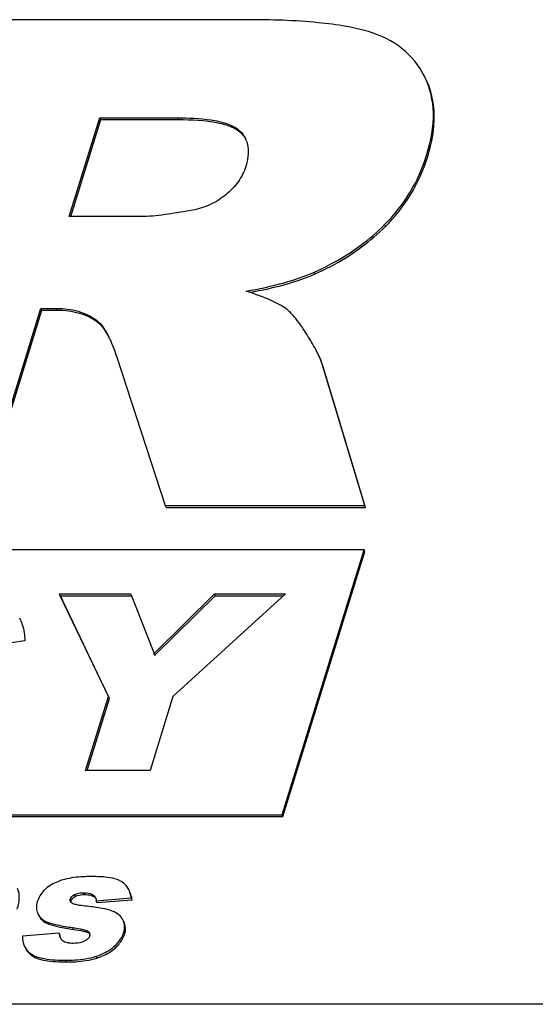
# Model space of a CAD drawing. Header units: millimetres. Extents: x 0 to 4200, y 0 to 2970.
# Tile 11 of 16: x 3154 to 3173, y 885 to 920. Entities that reach past the tile are written whole.
import ezdxf

# ---------------------------------------------------------------- set-up
doc = ezdxf.new("R2010")
doc.units = ezdxf.units.MM
doc.header["$LTSCALE"] = 231
doc.layers.get('0').update_dxf_attribs({"linetype": 'CONTINUOUS'})

msp = doc.modelspace()

# ---------------------------------------------------------------- linework, layer by layer
at = {"color": 7, "linetype": 'CONTINUOUS'}
for p, q in [((3162.298, 920.201), (3151.862, 920.201)), ((3168.609, 918.153), (3168.586, 918.199)), ((3155.993, 913.218), (3157.076, 916.721)), ((3156.043, 913.218), (3157.106, 916.659)), ((3157.076, 916.721), (3159.826, 916.721)), ((3157.106, 916.659), (3157.076, 916.721)), ((3157.106, 916.659), (3159.857, 916.659)), ((3158.633, 913.218), (3155.993, 913.218)), ((3152.826, 902.967), (3154.987, 909.962)), ((3152.856, 902.905), (3155.017, 909.9)), ((3154.987, 909.962), (3155.54, 909.962)), ((3155.017, 909.9), (3154.987, 909.962)), ((3155.017, 909.9), (3155.57, 909.9)), ((3157.674, 908.234), (3159.391, 902.967)), ((3166.468, 902.967), (3164.967, 907.952)), ((3166.499, 902.905), (3164.998, 907.889)), ((3159.422, 902.905), (3159.391, 902.967)), ((3159.391, 902.967), (3166.468, 902.967)), ((3159.422, 902.905), (3166.499, 902.905)), ((3166.499, 902.905), (3166.468, 902.967)), ((3166.443, 901.401), (3055.915, 901.401)), ((3163.538, 892.001), (3166.443, 901.401)), ((3163.568, 891.939), (3166.473, 901.339)), ((3166.473, 901.339), (3166.443, 901.401)), ((3155.639, 899.834), (3158.167, 899.834)), ((3157.383, 896.192), (3155.639, 899.834)), ((3155.669, 899.772), (3155.639, 899.834)), ((3155.669, 899.772), (3158.191, 899.772)), ((3157.414, 896.13), (3155.669, 899.772)), ((3158.167, 899.834), (3158.192, 899.77)), ((3158.192, 899.77), (3158.996, 897.718)), ((3158.996, 897.718), (3161.138, 899.834)), ((3159.042, 897.671), (3161.168, 899.772)), ((3163.641, 899.821), (3159.665, 896.192)), ((3161.138, 899.834), (3163.656, 899.834)), ((3161.168, 899.772), (3161.138, 899.834)), ((3161.168, 899.772), (3163.588, 899.772)), ((3163.656, 899.834), (3163.641, 899.821)), ((3154.415, 898.167), (3152.116, 897.833)), ((3159.026, 897.656), (3158.996, 897.718)), ((3159.026, 897.656), (3159.042, 897.671)), ((3156.572, 893.567), (3157.383, 896.192)), ((3156.622, 893.567), (3157.414, 896.13)), ((3157.414, 896.13), (3157.383, 896.192)), ((3159.665, 896.192), (3158.854, 893.567)), ((3158.854, 893.567), (3156.572, 893.567)), ((3064.063, 892.001), (3163.538, 892.001)), ((3064.094, 891.939), (3163.568, 891.939)), ((3163.568, 891.939), (3163.538, 892.001)), ((3156.945, 888.95), (3158.189, 889.052)), ((3156.976, 888.888), (3156.945, 888.95)), ((3156.976, 888.888), (3158.22, 888.99)), ((3158.22, 888.99), (3158.189, 889.052)), ((3154.875, 888.499), (3154.892, 888.467)), ((3154.905, 888.437), (3154.923, 888.405)), ((3155.638, 887.799), (3154.337, 887.697)), ((3155.668, 887.737), (3155.638, 887.799)), ((3590.725, 885.28), (2621.769, 885.28))]:
    msp.add_line(p, q, dxfattribs=at)
at = {"color": 9, "linetype": 'CONTINUOUS'}
for p, q in [((3159.857, 916.659), (3159.826, 916.721)), ((3162.05, 916.209), (3162.02, 916.271)), ((3168.701, 915.354), (3168.67, 915.416)), ((3167.206, 912.871), (3167.175, 912.933)), ((3164.709, 911.184), (3164.678, 911.246)), ((3155.57, 909.9), (3155.54, 909.962)), ((3156.971, 909.491), (3156.94, 909.553)), ((3164.998, 907.889), (3164.967, 907.952)), ((3156.205, 889.107), (3156.174, 889.169)), ((3156.543, 889.174), (3156.512, 889.236)), ((3156.88, 889.088), (3156.849, 889.15)), ((3156.059, 888.95), (3156.028, 889.012)), ((3154.923, 888.405), (3154.906, 888.438)), ((3155.272, 888.121), (3155.241, 888.183)), ((3156.142, 887.938), (3156.111, 888)), ((3156.657, 887.825), (3156.626, 887.887)), ((3157.955, 887.766), (3157.924, 887.828)), ((3157.631, 887.288), (3157.6, 887.35)), ((3154.668, 887.004), (3154.638, 887.066)), ((3156.967, 886.92), (3156.937, 886.982)), ((3155.904, 886.783), (3155.874, 886.845))]:
    msp.add_line(p, q, dxfattribs=at)
at = {"color": 7, "linetype": 'CONTINUOUS'}
for centre, radius, start, end in [((3161.4, 915.57), 0.933, 21.9072, 26.1376), ((3157.427, 895.896), 15.454, 71.5681, 71.7521), ((3154.172, 907.363), 3.589, 25.0356, 26.1397), ((3152.853, 898.299), 1.538, 23.5549, 26.1314), ((3156.71, 888.967), 0.232, 22.2282, 26.1231), ((3156.126, 888.965), 0.106, 206.1344, 209.8748), ((3155.452, 888.793), 0.648, 210.249, 218.7135)]:
    msp.add_arc(centre, radius, start, end, dxfattribs=at)
for points, knots in [([(3166.604, 919.777), (3166.343, 919.856), (3165.753, 919.986), (3164.317, 920.169), (3163.141, 920.201), (3162.298, 920.201)], [0, 0, 0, 0, 0.188247, 0.416828, 1, 1, 1, 1]), ([(3168.586, 918.199), (3168.395, 918.57), (3167.836, 919.268), (3167.031, 919.648), (3166.604, 919.777)], [0, 0, 0, 0, 0.482769, 1, 1, 1, 1]), ([(3168.67, 915.416), (3168.818, 915.896), (3168.999, 916.826), (3168.797, 917.769), (3168.609, 918.153)], [0, 0, 0, 0, 0.539978, 1, 1, 1, 1]), ([(3168.701, 915.354), (3168.849, 915.834), (3169.03, 916.764), (3168.828, 917.707), (3168.639, 918.091)], [0, 0, 0, 0, 0.539978, 1, 1, 1, 1]), ([(3159.826, 916.721), (3160.223, 916.721), (3160.813, 916.697), (3161.553, 916.544), (3161.894, 916.388), (3162.02, 916.271)], [0, 0, 0, 0, 0.524084, 0.772366, 1, 1, 1, 1]), ([(3159.857, 916.659), (3160.326, 916.659), (3160.966, 916.633), (3161.7, 916.437), (3161.959, 916.294), (3162.05, 916.209)], [0, 0, 0, 0, 0.618569, 0.835757, 1, 1, 1, 1]), ([(3162.266, 915.918), (3162.294, 915.849), (3162.375, 915.544), (3162.321, 915.22), (3162.25, 914.993)], [0, 0, 0, 0, 0.239021, 1, 1, 1, 1]), ([(3167.175, 912.933), (3167.517, 913.276), (3168.128, 914.047), (3168.526, 914.948), (3168.67, 915.416)], [0, 0, 0, 0, 0.496782, 1, 1, 1, 1]), ([(3167.206, 912.871), (3167.547, 913.214), (3168.158, 913.985), (3168.556, 914.886), (3168.701, 915.354)], [0, 0, 0, 0, 0.496782, 1, 1, 1, 1]), ([(3162.25, 914.993), (3162.192, 914.805), (3162.002, 914.429), (3161.71, 914.128), (3161.543, 913.992)], [0, 0, 0, 0, 0.476962, 1, 1, 1, 1]), ([(3161.543, 913.992), (3161.374, 913.853), (3161.002, 913.613), (3160.579, 913.484), (3160.364, 913.446)], [0, 0, 0, 0, 0.501368, 1, 1, 1, 1]), ([(3160.364, 913.446), (3160.075, 913.394), (3159.642, 913.321), (3159.065, 913.245), (3158.776, 913.218), (3158.633, 913.218)], [0, 0, 0, 0, 0.504151, 0.754119, 1, 1, 1, 1]), ([(3164.678, 911.246), (3164.917, 911.353), (3165.821, 911.799), (3166.649, 912.405), (3167.175, 912.933)], [0, 0, 0, 0, 0.259506, 1, 1, 1, 1]), ([(3164.709, 911.184), (3164.948, 911.29), (3165.851, 911.736), (3166.679, 912.343), (3167.206, 912.871)], [0, 0, 0, 0, 0.259506, 1, 1, 1, 1]), ([(3162.267, 910.573), (3162.72, 910.653), (3163.539, 910.828), (3164.335, 911.094), (3164.678, 911.246)], [0, 0, 0, 0, 0.550522, 1, 1, 1, 1]), ([(3162.392, 910.528), (3162.826, 910.607), (3163.613, 910.779), (3164.378, 911.037), (3164.709, 911.184)], [0, 0, 0, 0, 0.549093, 1, 1, 1, 1]), ([(3163.702, 909.93), (3163.536, 910.058), (3163.075, 910.289), (3162.598, 910.463), (3162.314, 910.557)], [0, 0, 0, 0, 0.411799, 1, 1, 1, 1]), ([(3155.54, 909.962), (3155.799, 909.962), (3156.295, 909.907), (3156.751, 909.691), (3156.94, 909.553)], [0, 0, 0, 0, 0.525388, 1, 1, 1, 1]), ([(3155.57, 909.9), (3155.831, 909.9), (3156.328, 909.844), (3156.784, 909.628), (3156.971, 909.491)], [0, 0, 0, 0, 0.529551, 1, 1, 1, 1]), ([(3164.426, 909.021), (3164.301, 909.219), (3164.084, 909.541), (3163.824, 909.836), (3163.702, 909.93)], [0, 0, 0, 0, 0.603543, 1, 1, 1, 1]), ([(3156.94, 909.553), (3156.993, 909.514), (3157.18, 909.339), (3157.311, 909.114), (3157.394, 908.944)], [0, 0, 0, 0, 0.255922, 1, 1, 1, 1]), ([(3156.971, 909.491), (3157.01, 909.462), (3157.185, 909.308), (3157.31, 909.106), (3157.393, 908.944)], [0, 0, 0, 0, 0.21255, 1, 1, 1, 1]), ([(3164.805, 908.356), (3164.781, 908.406), (3164.664, 908.633), (3164.532, 908.852), (3164.426, 909.021)], [0, 0, 0, 0, 0.218401, 1, 1, 1, 1]), ([(3164.967, 907.952), (3164.959, 907.982), (3164.915, 908.121), (3164.855, 908.254), (3164.805, 908.356)], [0, 0, 0, 0, 0.21697, 1, 1, 1, 1]), ([(3164.998, 907.889), (3164.989, 907.92), (3164.945, 908.059), (3164.886, 908.192), (3164.836, 908.294)], [0, 0, 0, 0, 0.21697, 1, 1, 1, 1]), ([(3154.262, 898.914), (3154.286, 898.859), (3154.375, 898.619), (3154.409, 898.362), (3154.415, 898.167)], [0, 0, 0, 0, 0.233777, 1, 1, 1, 1]), ([(3156.752, 889.811), (3156.662, 889.811), (3156.349, 889.803), (3156.035, 889.768), (3155.819, 889.709)], [0, 0, 0, 0, 0.287952, 1, 1, 1, 1]), ([(3157.607, 889.732), (3157.496, 889.765), (3157.209, 889.802), (3156.923, 889.811), (3156.752, 889.811)], [0, 0, 0, 0, 0.405101, 1, 1, 1, 1]), ([(3155.819, 889.709), (3155.759, 889.693), (3155.539, 889.623), (3155.33, 889.513), (3155.198, 889.407)], [0, 0, 0, 0, 0.269012, 1, 1, 1, 1]), ([(3158.007, 889.492), (3157.984, 889.519), (3157.871, 889.629), (3157.723, 889.697), (3157.607, 889.732)], [0, 0, 0, 0, 0.229118, 1, 1, 1, 1]), ([(3154.144, 888.65), (3154.167, 888.723), (3154.228, 888.96), (3154.235, 889.23), (3154.159, 889.383)], [0, 0, 0, 0, 0.3084, 1, 1, 1, 1]), ([(3155.198, 889.407), (3155.157, 889.374), (3155.009, 889.241), (3154.901, 889.063), (3154.857, 888.924)], [0, 0, 0, 0, 0.265658, 1, 1, 1, 1]), ([(3156.028, 889.012), (3156.033, 889.028), (3156.063, 889.095), (3156.125, 889.143), (3156.174, 889.169)], [0, 0, 0, 0, 0.229879, 1, 1, 1, 1]), ([(3156.059, 888.95), (3156.063, 888.965), (3156.093, 889.032), (3156.155, 889.08), (3156.205, 889.107)], [0, 0, 0, 0, 0.223111, 1, 1, 1, 1]), ([(3156.174, 889.169), (3156.201, 889.184), (3156.309, 889.226), (3156.426, 889.236), (3156.512, 889.236)], [0, 0, 0, 0, 0.258841, 1, 1, 1, 1]), ([(3156.205, 889.107), (3156.226, 889.119), (3156.333, 889.163), (3156.451, 889.174), (3156.543, 889.174)], [0, 0, 0, 0, 0.207131, 1, 1, 1, 1]), ([(3156.512, 889.236), (3156.544, 889.236), (3156.66, 889.231), (3156.779, 889.198), (3156.849, 889.15)], [0, 0, 0, 0, 0.268931, 1, 1, 1, 1]), ([(3156.543, 889.174), (3156.576, 889.174), (3156.693, 889.168), (3156.811, 889.135), (3156.88, 889.088)], [0, 0, 0, 0, 0.287774, 1, 1, 1, 1]), ([(3158.189, 889.052), (3158.185, 889.079), (3158.167, 889.18), (3158.135, 889.28), (3158.101, 889.347)], [0, 0, 0, 0, 0.269022, 1, 1, 1, 1]), ([(3158.22, 888.99), (3158.216, 889.017), (3158.197, 889.118), (3158.165, 889.217), (3158.132, 889.285)], [0, 0, 0, 0, 0.269022, 1, 1, 1, 1]), ([(3154.857, 888.924), (3154.835, 888.851), (3154.809, 888.706), (3154.844, 888.561), (3154.875, 888.499)], [0, 0, 0, 0, 0.52307, 1, 1, 1, 1]), ([(3156.621, 888.757), (3156.532, 888.766), (3156.399, 888.781), (3156.226, 888.813), (3156.141, 888.834), (3156.104, 888.852)], [0, 0, 0, 0, 0.510097, 0.760123, 1, 1, 1, 1]), ([(3157.518, 888.587), (3157.401, 888.632), (3157.102, 888.7), (3156.8, 888.739), (3156.621, 888.757)], [0, 0, 0, 0, 0.41126, 1, 1, 1, 1]), ([(3154.923, 888.405), (3154.96, 888.34), (3155.061, 888.22), (3155.199, 888.148), (3155.272, 888.121)], [0, 0, 0, 0, 0.490903, 1, 1, 1, 1]), ([(3154.946, 888.388), (3155.002, 888.319), (3155.1, 888.241), (3155.211, 888.194), (3155.241, 888.183)], [0, 0, 0, 0, 0.736523, 1, 1, 1, 1]), ([(3157.896, 888.274), (3157.861, 888.343), (3157.751, 888.476), (3157.601, 888.554), (3157.518, 888.587)], [0, 0, 0, 0, 0.46353, 1, 1, 1, 1]), ([(3155.241, 888.183), (3155.349, 888.144), (3155.64, 888.078), (3155.932, 888.028), (3156.111, 888)], [0, 0, 0, 0, 0.387745, 1, 1, 1, 1]), ([(3155.272, 888.121), (3155.38, 888.082), (3155.67, 888.016), (3155.962, 887.966), (3156.142, 887.938)], [0, 0, 0, 0, 0.387745, 1, 1, 1, 1]), ([(3157.924, 887.828), (3157.947, 887.903), (3157.971, 888.057), (3157.928, 888.208), (3157.896, 888.274)], [0, 0, 0, 0, 0.515396, 1, 1, 1, 1]), ([(3157.955, 887.766), (3157.978, 887.841), (3158.002, 887.995), (3157.959, 888.146), (3157.926, 888.212)], [0, 0, 0, 0, 0.515396, 1, 1, 1, 1]), ([(3154.337, 887.697), (3154.336, 887.664), (3154.336, 887.538), (3154.366, 887.411), (3154.407, 887.328)], [0, 0, 0, 0, 0.268233, 1, 1, 1, 1]), ([(3156.111, 888), (3156.2, 887.986), (3156.332, 887.965), (3156.503, 887.928), (3156.589, 887.907), (3156.626, 887.887)], [0, 0, 0, 0, 0.50796, 0.758354, 1, 1, 1, 1]), ([(3156.142, 887.938), (3156.256, 887.92), (3156.427, 887.888), (3156.603, 887.854), (3156.657, 887.825)], [0, 0, 0, 0, 0.65573, 1, 1, 1, 1]), ([(3156.714, 887.705), (3156.709, 887.688), (3156.675, 887.613), (3156.605, 887.562), (3156.551, 887.532)], [0, 0, 0, 0, 0.229553, 1, 1, 1, 1]), ([(3157.6, 887.35), (3157.64, 887.387), (3157.774, 887.526), (3157.883, 887.695), (3157.924, 887.828)], [0, 0, 0, 0, 0.279975, 1, 1, 1, 1]), ([(3157.631, 887.288), (3157.67, 887.325), (3157.805, 887.463), (3157.914, 887.633), (3157.955, 887.766)], [0, 0, 0, 0, 0.279975, 1, 1, 1, 1]), ([(3154.407, 887.328), (3154.419, 887.303), (3154.478, 887.201), (3154.565, 887.117), (3154.638, 887.066)], [0, 0, 0, 0, 0.243169, 1, 1, 1, 1]), ([(3156.124, 887.441), (3156.091, 887.441), (3155.971, 887.445), (3155.844, 887.471), (3155.771, 887.523)], [0, 0, 0, 0, 0.268158, 1, 1, 1, 1]), ([(3156.551, 887.532), (3156.517, 887.514), (3156.382, 887.456), (3156.232, 887.441), (3156.124, 887.441)], [0, 0, 0, 0, 0.258665, 1, 1, 1, 1]), ([(3156.937, 886.982), (3157.004, 887.004), (3157.242, 887.091), (3157.467, 887.224), (3157.6, 887.35)], [0, 0, 0, 0, 0.277838, 1, 1, 1, 1]), ([(3154.437, 887.266), (3154.45, 887.241), (3154.508, 887.139), (3154.595, 887.055), (3154.668, 887.004)], [0, 0, 0, 0, 0.243169, 1, 1, 1, 1]), ([(3154.638, 887.066), (3154.773, 886.971), (3155.199, 886.862), (3155.617, 886.845), (3155.874, 886.845)], [0, 0, 0, 0, 0.392958, 1, 1, 1, 1]), ([(3154.668, 887.004), (3154.804, 886.909), (3155.229, 886.8), (3155.648, 886.783), (3155.904, 886.783)], [0, 0, 0, 0, 0.392958, 1, 1, 1, 1]), ([(3155.874, 886.845), (3155.977, 886.845), (3156.334, 886.855), (3156.694, 886.904), (3156.937, 886.982)], [0, 0, 0, 0, 0.287398, 1, 1, 1, 1]), ([(3156.967, 886.92), (3157.034, 886.942), (3157.273, 887.029), (3157.498, 887.162), (3157.631, 887.288)], [0, 0, 0, 0, 0.277838, 1, 1, 1, 1]), ([(3155.904, 886.783), (3156.007, 886.783), (3156.365, 886.793), (3156.724, 886.842), (3156.967, 886.92)], [0, 0, 0, 0, 0.287398, 1, 1, 1, 1])]:
    msp.add_open_spline(points, degree=3, knots=knots, dxfattribs=at)
for points in [[(3162.02, 916.271), (3162.108, 916.189), (3162.184, 916.09), (3162.238, 915.981)], [(3162.05, 916.209), (3162.117, 916.146), (3162.178, 916.075), (3162.226, 915.996)], [(3157.424, 908.882), (3157.522, 908.672), (3157.602, 908.454), (3157.674, 908.234)], [(3158.101, 889.347), (3158.076, 889.399), (3158.045, 889.448), (3158.007, 889.492)], [(3156.849, 889.15), (3156.878, 889.13), (3156.902, 889.101), (3156.918, 889.069)], [(3156.88, 889.088), (3156.899, 889.074), (3156.917, 889.057), (3156.93, 889.038)], [(3156.031, 888.918), (3156.018, 888.946), (3156.019, 888.982), (3156.028, 889.012)], [(3156.104, 888.852), (3156.076, 888.866), (3156.05, 888.886), (3156.035, 888.912)], [(3156.052, 888.921), (3156.054, 888.931), (3156.056, 888.94), (3156.059, 888.95)], [(3156.924, 889.055), (3156.931, 889.04), (3156.935, 889.024), (3156.939, 889.008)], [(3156.939, 889.008), (3156.942, 888.989), (3156.945, 888.97), (3156.945, 888.95)], [(3155.68, 887.632), (3155.655, 887.684), (3155.642, 887.742), (3155.638, 887.799)], [(3155.678, 887.668), (3155.673, 887.691), (3155.67, 887.714), (3155.668, 887.737)], [(3156.626, 887.887), (3156.66, 887.869), (3156.694, 887.844), (3156.71, 887.809)], [(3156.657, 887.825), (3156.669, 887.818), (3156.682, 887.811), (3156.693, 887.803)], [(3156.693, 887.803), (3156.703, 887.795), (3156.712, 887.787), (3156.72, 887.778)], [(3156.71, 887.809), (3156.721, 887.788), (3156.725, 887.761), (3156.721, 887.737)], [(3156.721, 887.737), (3156.72, 887.726), (3156.718, 887.716), (3156.714, 887.705)], [(3155.701, 887.595), (3155.693, 887.607), (3155.686, 887.62), (3155.68, 887.632)], [(3155.771, 887.523), (3155.744, 887.542), (3155.72, 887.567), (3155.701, 887.595)]]:
    msp.add_open_spline(points, degree=3, dxfattribs=at)

doc.saveas('drawing.dxf')
